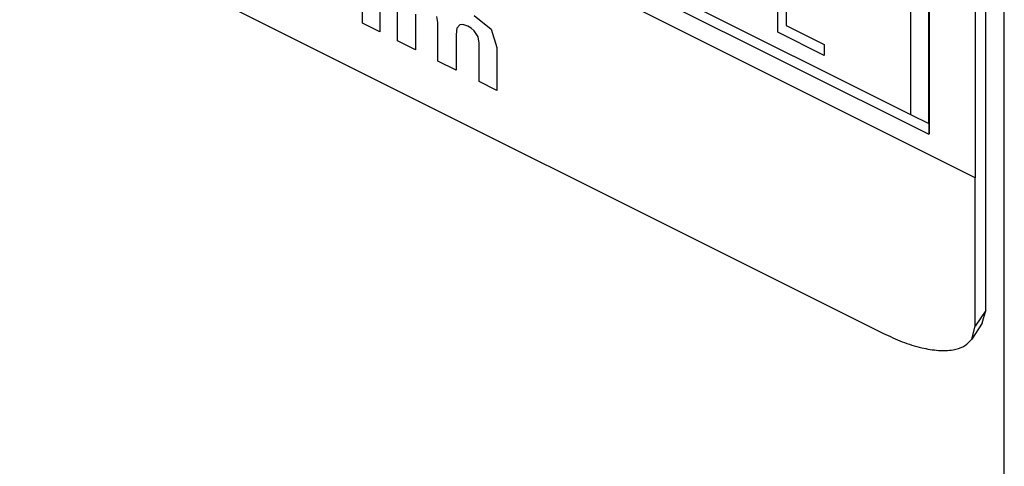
# Model space of a CAD drawing. Header units: inches. Extents: x 22 to 818, y 23 to 565.
# Tile 25 of 32: x 737.42 to 746.69, y 389.74 to 393.95. Entities that reach past the tile are written whole.
import ezdxf

# ---------------------------------------------------------------- set-up
doc = ezdxf.new("R2010")
doc.units = ezdxf.units.IN

msp = doc.modelspace()

# ---------------------------------------------------------------- linework, layer by layer
at = {"color": 250, "linetype": 'Continuous'}
for p, q in [((697.2266, 415.1574), (745.5508, 390.9953)), ((746.4169, 392.4623), (727.7973, 401.7721)), ((746.6901, 349.7757), (746.6901, 400.1257)), ((746.6901, 349.7757), (746.6901, 400.1257)), ((746.5169, 391.2123), (746.5169, 399.6123)), ((733.3349, 399.2933), (745.8057, 393.0579)), ((733.3349, 399.1933), (745.9789, 392.8713)), ((745.9839, 392.8788), (745.9839, 395.6788)), ((746.4169, 395.7123), (746.4169, 392.4623)), ((744.5573, 393.8321), (744.5573, 394.7132)), ((740.6429, 393.9176), (740.6429, 394.2814)), ((740.9727, 393.7527), (740.9727, 394.3458)), ((745.8057, 394.3079), (745.8057, 393.0579)), ((740.8078, 394.2384), (740.8078, 393.8352)), ((744.6341, 394.1986), (744.6341, 393.8976)), ((745.9789, 392.9713), (745.9789, 394.2213)), ((741.1435, 394.0034), (741.1435, 393.6674)), ((740.8078, 393.8352), (740.6429, 393.9176)), ((741.3555, 393.9251), (741.3437, 393.9824)), ((741.3555, 393.5614), (741.3555, 393.9251)), ((741.591, 393.9061), (741.5616, 393.9011)), ((741.6381, 393.8905), (741.591, 393.9061)), ((741.697, 393.9915), (741.856, 393.8606)), ((741.5321, 393.8723), (741.5263, 393.812)), ((741.5616, 393.9011), (741.5321, 393.8723)), ((741.6676, 393.8718), (741.6381, 393.8905)), ((741.697, 393.8452), (741.6676, 393.8718)), ((741.7324, 393.788), (741.697, 393.8452)), ((741.856, 393.8606), (741.909, 393.6878)), ((744.9926, 393.6144), (744.5573, 393.8321)), ((744.6341, 393.8976), (744.9926, 393.7184)), ((741.1435, 393.6674), (740.9727, 393.7527)), ((741.5263, 393.812), (741.5263, 393.476)), ((741.7441, 393.7307), (741.7324, 393.788)), ((741.7441, 393.367), (741.7441, 393.7307)), ((741.909, 393.6878), (741.909, 393.2846)), ((744.9926, 393.7184), (744.9926, 393.6144)), ((741.5263, 393.476), (741.3555, 393.5614)), ((741.909, 393.2846), (741.7441, 393.367)), ((745.8057, 393.0579), (745.9789, 392.9713)), ((745.9789, 392.9713), (745.9789, 392.8713)), ((745.9789, 392.8713), (745.9839, 392.8788)), ((746.4169, 391.0623), (746.4169, 392.4623)), ((746.5169, 391.2123), (746.4169, 391.0623)), ((746.4829, 391.0906), (746.5169, 391.2123)), ((746.4829, 391.0906), (746.3829, 390.9406)), ((746.3829, 390.9406), (746.4169, 391.0623))]:
    msp.add_line(p, q, dxfattribs=at)
msp.add_open_spline([(745.5508, 390.9953), (745.6092, 390.968), (745.7258, 390.9135), (745.875, 390.8669), (745.9909, 390.8435), (746.067, 390.8346), (746.1395, 390.8327), (746.2186, 390.8406), (746.3106, 390.8643), (746.3588, 390.9152), (746.3829, 390.9406)], degree=3, knots=[0, 0, 0, 0, 0.1930039, 0.3859967, 0.4668566, 0.5476738, 0.6156054, 0.683675, 0.787079, 0.8900777, 0.8900777, 0.8900777, 0.8900777], dxfattribs=at)

doc.saveas('drawing.dxf')
